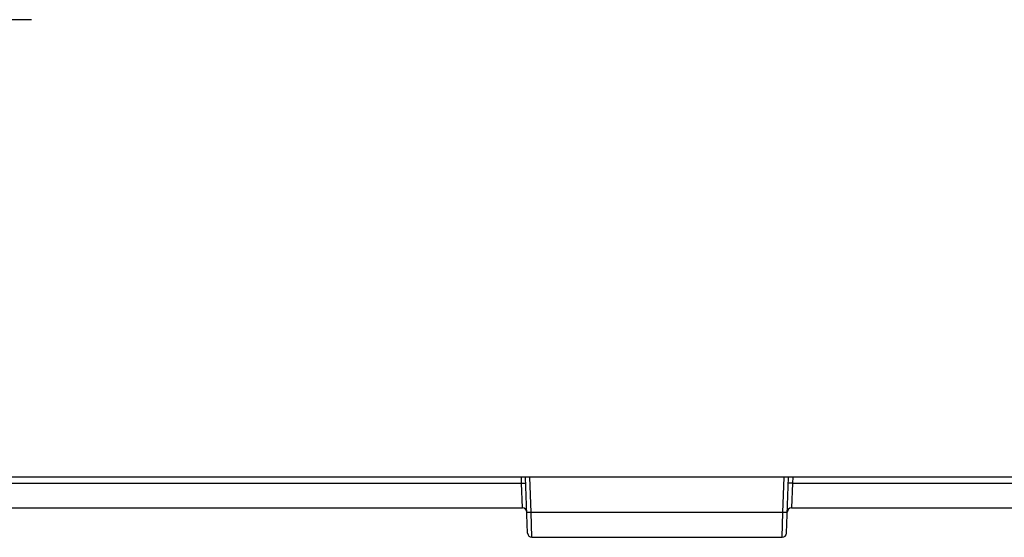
# Model space of a CAD drawing. Header units: inches. Extents: x 0 to 34, y 0 to 22.
# Tile 127 of 224: x 8.1 to 9.2, y 10.2 to 10.8. Entities that reach past the tile are written whole.
import ezdxf

# ---------------------------------------------------------------- set-up
doc = ezdxf.new("R2010")
doc.units = ezdxf.units.IN
doc.header["$LTSCALE"] = 1.87
doc.header["$MEASUREMENT"] = 0
doc.layers.get('0').update_dxf_attribs({"linetype": 'CONTINUOUS'})
doc.layers.add('DIMENSIONS', color=7, linetype='CONTINUOUS')
doc.styles.get("Standard").update_dxf_attribs({"font": 'txt', "width": 0.8})
doc.dimstyles.new('DIMSTYLE_1', dxfattribs={"dimtxt": 0.125, "dimasz": 0.18, "dimexe": 0.125, "dimexo": 0.0625, "dimgap": 0.03125, "dimtad": 0, "dimtih": 1, "dimtoh": 1, "dimdec": 3, "dimzin": 4, "dimdsep": 46, "dimtxsty": 'STANDARD', "dimblk": '_FILLED', "dimblk1": '_FILLED', "dimblk2": '_FILLED', "dimcen": 0.09, "dimadec": 0, "dimazin": 0, "dimtp": 0.01, "dimtm": 0.01, "dimtfac": 1, "dimtdec": 3, "dimtofl": 0, "dimtmove": 0, "dimatfit": 3, "dimldrblk": '_FILLED', "dimfxl": 1, "dimtolj": 1, "dimtzin": 4, "dimarcsym": 0})

# ---------------------------------------------------------------- blocks, each defined once
blk = doc.blocks.new('*D0')
at = {"layer": 'DIMENSIONS', "color": 2, "linetype": 'CONTINUOUS'}
blk.add_line((8.1818, 10.9975), (8.1818, 13.2512), dxfattribs=at)
at = {"layer": 'DIMENSIONS', "color": 2, "linetype": 'CONTINUOUS', "insert": (8.1193, 13.3137), "char_height": 0.125, "width": 1.325, "attachment_point": 1, "rotation": 90, "line_spacing_factor": 0.9}
blk.add_mtext('2.529{\\Ftxt.shx;\\W1.000000;\\H0.125000; }[64.24]', dxfattribs=at)
blk = doc.blocks.new('_FILLED')
at = {"color": 0, "linetype": 'BYBLOCK'}
blk.add_solid([(0, 0), (-1, 0.1736), (-1, -0.1736)], dxfattribs=at)

msp = doc.modelspace()

# ---------------------------------------------------------------- linework, layer by layer
at = {"color": 7, "linetype": 'CONTINUOUS'}
for p, q in [((8.0322, 10.7765), (8.103, 10.7765)), ((21.6412, 10.2456), (5.6528, 10.2456)), ((8.6717, 10.2386), (8.6714, 10.2456)), ((8.6787, 10.1805), (8.6764, 10.2456)), ((8.6829, 10.2046), (8.6814, 10.2456)), ((8.9749, 10.2046), (8.9763, 10.2456)), ((8.9791, 10.1805), (8.9813, 10.2456)), ((8.9863, 10.2456), (8.9861, 10.2386)), ((5.8129, 10.2386), (8.6717, 10.2386)), ((8.6729, 10.2097), (8.6717, 10.2386)), ((8.6717, 10.2386), (8.6767, 10.2386)), ((8.9861, 10.2386), (8.9811, 10.2386)), ((8.9861, 10.2386), (8.9849, 10.2097)), ((8.9861, 10.2386), (13.3097, 10.2386)), ((5.6526, 10.2097), (8.6729, 10.2097)), ((8.6829, 10.2046), (8.6779, 10.2046)), ((8.9749, 10.2046), (8.6829, 10.2046)), ((8.6837, 10.1757), (8.6829, 10.2046)), ((8.9741, 10.1757), (8.9749, 10.2046)), ((8.9799, 10.2046), (8.9749, 10.2046)), ((8.9849, 10.2097), (13.3109, 10.2097)), ((8.6837, 10.1757), (8.9741, 10.1757))]:
    msp.add_line(p, q, dxfattribs=at)
for centre, start, end in [((8.6729, 10.2047), 2, 90), ((8.9849, 10.2047), 90, 178), ((8.6837, 10.1807), 182, 270), ((8.9741, 10.1807), 270, 358)]:
    msp.add_arc(centre, 0.005, start, end, dxfattribs=at)

# ---------------------------------------------------------------- dimensions: what is measured, and where the dimension line sits
at = {"layer": 'DIMENSIONS', "color": 2, "linetype": 'CONTINUOUS'}
dim = msp.add_ordinate_dim(feature_location=(8.1818, 10.9975), offset=(0, 2.2537), dtype=1, origin=(5.6528, 10.2456), dimstyle='DIMSTYLE_1', dxfattribs=at)
dim.commit()
dim.dimension.update_dxf_attribs({"geometry": '*D0', "text_midpoint": (8.1818, 13.9762)})

doc.saveas('drawing.dxf')
